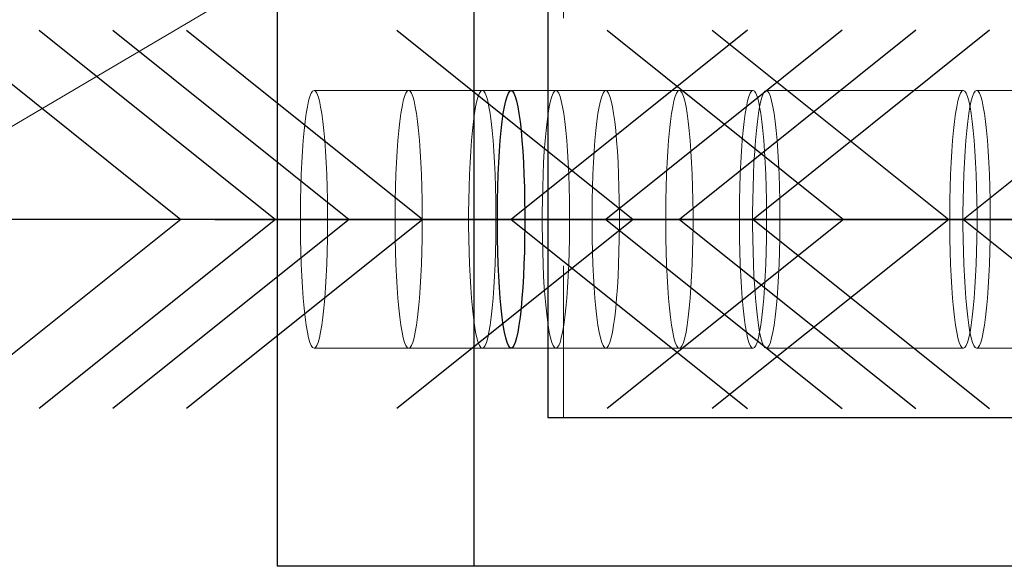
# Model space of a CAD drawing. Header units: millimetres. Extents: x 3536 to 4290, y 11030 to 11491.
# Tile 61 of 102: x 3805.07 to 3810.04, y 11219.24 to 11222. Entities that reach past the tile are written whole.
import ezdxf

# ---------------------------------------------------------------- set-up
doc = ezdxf.new("R2010")
doc.units = ezdxf.units.MM
doc.header["$LTSCALE"] = 10
doc.linetypes.add('HIDDEN', pattern=[0.375, 0.25, -0.125])
doc.linetypes.add('MITTE', pattern=[2, 1.25, -0.25, 0.25, -0.25])
for name, color, linetype in [('PS_BOLT', 4, 'Continuous'), ('PS_MID', 5, 'MITTE'), ('PS_SHAPE', 3, 'Continuous')]:
    doc.layers.add(name, color=color, linetype=linetype)
for name, color, linetype, lineweight in [('PS_Hidden', 2, 'HIDDEN', 9), ('PS_Pos', 1, 'Continuous', 15), ('PS_SOLID', 7, 'Continuous', 30)]:
    doc.layers.add(name, color=color, linetype=linetype, lineweight=lineweight)

# ---------------------------------------------------------------- blocks, each defined once
blk = doc.blocks.new('*X686')
at = {"color": 30, "linetype": 'Continuous'}
for p, q in [((3808.5666, 11221.9431), (3809.7598, 11220.9885)), ((3812.6186, 11221.9431), (3811.4254, 11220.9885)), ((3809.7598, 11220.9885), (3808.5666, 11220.0339)), ((3812.6186, 11220.9885), (3808.5666, 11220.9885)), ((3811.4254, 11220.9885), (3812.6186, 11220.0339))]:
    blk.add_line(p, q, dxfattribs=at)
blk = doc.blocks.new('*X687')
at = {"color": 30, "linetype": 'Continuous'}
for p, q in [((3805.1706, 11221.9431), (3806.3638, 11220.9885)), ((3809.2226, 11221.9431), (3808.0294, 11220.9885)), ((3806.3638, 11220.9885), (3805.1706, 11220.0339)), ((3809.2226, 11220.9885), (3805.1706, 11220.9885)), ((3808.0294, 11220.9885), (3809.2226, 11220.0339))]:
    blk.add_line(p, q, dxfattribs=at)
blk = doc.blocks.new('*X689')
at = {"color": 30, "linetype": 'Continuous'}
for p, q in [((3806.9747, 11221.9431), (3808.1679, 11220.9885)), ((3811.0267, 11221.9431), (3809.8335, 11220.9885)), ((3808.1679, 11220.9885), (3806.9747, 11220.0339)), ((3811.0267, 11220.9885), (3806.9747, 11220.9885)), ((3809.8335, 11220.9885), (3811.0267, 11220.0339))]:
    blk.add_line(p, q, dxfattribs=at)
blk = doc.blocks.new('*X695')
at = {"color": 30, "linetype": 'Continuous'}
for p, q in [((3805.542, 11221.9431), (3806.7353, 11220.9885)), ((3809.594, 11221.9431), (3808.4008, 11220.9885)), ((3806.7353, 11220.9885), (3805.542, 11220.0339)), ((3809.594, 11220.9885), (3805.542, 11220.9885)), ((3808.4008, 11220.9885), (3809.594, 11220.0339))]:
    blk.add_line(p, q, dxfattribs=at)
blk = doc.blocks.new('*X697')
at = {"color": 30, "linetype": 'Continuous'}
for p, q in [((3805.9135, 11221.9431), (3807.1067, 11220.9885)), ((3809.9655, 11221.9431), (3808.7722, 11220.9885)), ((3807.1067, 11220.9885), (3805.9135, 11220.0339)), ((3809.9655, 11220.9885), (3805.9135, 11220.9885)), ((3808.7722, 11220.9885), (3809.9655, 11220.0339))]:
    blk.add_line(p, q, dxfattribs=at)
blk = doc.blocks.new('*X703')
at = {"layer": 'PS_Hidden', "color": 2, "linetype": 'HIDDEN'}
for p, q in [((3807.8154, 11224.5035), (3807.8154, 11219.9885)), ((3806.5505, 11221.6352), (3806.5436, 11221.6252)), ((3806.5574, 11221.6385), (3806.5505, 11221.6352)), ((3806.5644, 11221.6352), (3806.5574, 11221.6385)), ((3807.5518, 11221.6385), (3806.5574, 11221.6385)), ((3806.5713, 11221.6252), (3806.5644, 11221.6352)), ((3807.028, 11221.6352), (3807.0211, 11221.6252)), ((3807.035, 11221.6385), (3807.028, 11221.6352)), ((3807.042, 11221.6352), (3807.035, 11221.6385)), ((3807.0489, 11221.6252), (3807.042, 11221.6352)), ((3807.3995, 11221.6352), (3807.3926, 11221.6252)), ((3807.4064, 11221.6385), (3807.3995, 11221.6352)), ((3807.4134, 11221.6352), (3807.4064, 11221.6385)), ((3807.4203, 11221.6252), (3807.4134, 11221.6352)), ((3808.0294, 11221.6385), (3807.5518, 11221.6385)), ((3807.7709, 11221.6352), (3807.764, 11221.6252)), ((3807.7779, 11221.6385), (3807.7709, 11221.6352)), ((3807.7849, 11221.6352), (3807.7779, 11221.6385)), ((3807.7918, 11221.6252), (3807.7849, 11221.6352)), ((3808.0155, 11221.6252), (3808.0224, 11221.6352)), ((3808.0224, 11221.6352), (3808.0294, 11221.6385)), ((3808.0294, 11221.6385), (3808.0363, 11221.6352)), ((3808.4008, 11221.6385), (3808.0294, 11221.6385)), ((3808.0363, 11221.6352), (3808.0432, 11221.6252)), ((3808.3869, 11221.6252), (3808.3938, 11221.6352)), ((3808.3938, 11221.6352), (3808.4008, 11221.6385)), ((3808.4008, 11221.6385), (3808.4078, 11221.6352)), ((3808.7722, 11221.6385), (3808.4008, 11221.6385)), ((3808.4078, 11221.6352), (3808.4147, 11221.6252)), ((3808.7583, 11221.6252), (3808.7653, 11221.6352)), ((3808.7653, 11221.6352), (3808.7722, 11221.6385)), ((3808.7722, 11221.6385), (3808.7792, 11221.6352)), ((3808.7792, 11221.6352), (3808.7861, 11221.6252)), ((3808.8322, 11221.6352), (3808.8252, 11221.6252)), ((3808.8391, 11221.6385), (3808.8322, 11221.6352)), ((3808.8461, 11221.6352), (3808.8391, 11221.6385)), ((3809.8335, 11221.6385), (3808.8391, 11221.6385)), ((3808.853, 11221.6252), (3808.8461, 11221.6352)), ((3809.8196, 11221.6252), (3809.8265, 11221.6352)), ((3809.8265, 11221.6352), (3809.8335, 11221.6385)), ((3809.8335, 11221.6385), (3809.8405, 11221.6352)), ((3809.8405, 11221.6352), (3809.8474, 11221.6252)), ((3809.8934, 11221.6352), (3809.8865, 11221.6252)), ((3809.9004, 11221.6385), (3809.8934, 11221.6352)), ((3809.9074, 11221.6352), (3809.9004, 11221.6385)), ((3810.8947, 11221.6385), (3809.9004, 11221.6385)), ((3809.9143, 11221.6252), (3809.9074, 11221.6352)), ((3806.5302, 11221.5858), (3806.524, 11221.5568)), ((3806.5368, 11221.6087), (3806.5302, 11221.5858)), ((3806.5436, 11221.6252), (3806.5368, 11221.6087)), ((3806.5781, 11221.6087), (3806.5713, 11221.6252)), ((3806.5846, 11221.5858), (3806.5781, 11221.6087)), ((3806.5909, 11221.5568), (3806.5846, 11221.5858)), ((3807.0078, 11221.5858), (3807.0015, 11221.5568)), ((3807.0143, 11221.6087), (3807.0078, 11221.5858)), ((3807.0211, 11221.6252), (3807.0143, 11221.6087)), ((3807.0557, 11221.6087), (3807.0489, 11221.6252)), ((3807.0622, 11221.5858), (3807.0557, 11221.6087)), ((3807.0685, 11221.5568), (3807.0622, 11221.5858)), ((3807.3792, 11221.5858), (3807.373, 11221.5568)), ((3807.3858, 11221.6087), (3807.3792, 11221.5858)), ((3807.3926, 11221.6252), (3807.3858, 11221.6087)), ((3807.4271, 11221.6087), (3807.4203, 11221.6252)), ((3807.4336, 11221.5858), (3807.4271, 11221.6087)), ((3807.4399, 11221.5568), (3807.4336, 11221.5858)), ((3807.7507, 11221.5858), (3807.7444, 11221.5568)), ((3807.7572, 11221.6087), (3807.7507, 11221.5858)), ((3807.764, 11221.6252), (3807.7572, 11221.6087)), ((3807.7985, 11221.6087), (3807.7918, 11221.6252)), ((3807.8051, 11221.5858), (3807.7985, 11221.6087)), ((3807.8114, 11221.5568), (3807.8051, 11221.5858)), ((3807.9959, 11221.5568), (3808.0022, 11221.5858)), ((3808.0022, 11221.5858), (3808.0087, 11221.6087)), ((3808.0087, 11221.6087), (3808.0155, 11221.6252)), ((3808.0432, 11221.6252), (3808.05, 11221.6087)), ((3808.05, 11221.6087), (3808.0566, 11221.5858)), ((3808.0566, 11221.5858), (3808.0628, 11221.5568)), ((3808.3673, 11221.5568), (3808.3736, 11221.5858)), ((3808.3736, 11221.5858), (3808.3801, 11221.6087)), ((3808.3801, 11221.6087), (3808.3869, 11221.6252)), ((3808.4147, 11221.6252), (3808.4214, 11221.6087)), ((3808.4214, 11221.6087), (3808.428, 11221.5858)), ((3808.428, 11221.5858), (3808.4343, 11221.5568)), ((3808.7388, 11221.5568), (3808.745, 11221.5858)), ((3808.745, 11221.5858), (3808.7516, 11221.6087)), ((3808.7516, 11221.6087), (3808.7583, 11221.6252)), ((3808.7861, 11221.6252), (3808.7929, 11221.6087)), ((3808.7929, 11221.6087), (3808.7994, 11221.5858)), ((3808.7994, 11221.5858), (3808.8057, 11221.5568)), ((3808.8119, 11221.5858), (3808.8057, 11221.5568)), ((3808.8185, 11221.6087), (3808.8119, 11221.5858)), ((3808.8252, 11221.6252), (3808.8185, 11221.6087)), ((3808.8598, 11221.6087), (3808.853, 11221.6252)), ((3808.8663, 11221.5858), (3808.8598, 11221.6087)), ((3808.8726, 11221.5568), (3808.8663, 11221.5858)), ((3809.8, 11221.5568), (3809.8063, 11221.5858)), ((3809.8063, 11221.5858), (3809.8128, 11221.6087)), ((3809.8128, 11221.6087), (3809.8196, 11221.6252)), ((3809.8474, 11221.6252), (3809.8541, 11221.6087)), ((3809.8541, 11221.6087), (3809.8607, 11221.5858)), ((3809.8607, 11221.5858), (3809.867, 11221.5568)), ((3809.8732, 11221.5858), (3809.8669, 11221.5568)), ((3809.8797, 11221.6087), (3809.8732, 11221.5858)), ((3809.8865, 11221.6252), (3809.8797, 11221.6087)), ((3809.921, 11221.6087), (3809.9143, 11221.6252)), ((3809.9276, 11221.5858), (3809.921, 11221.6087)), ((3809.9339, 11221.5568), (3809.9276, 11221.5858)), ((3806.524, 11221.5568), (3806.518, 11221.522)), ((3806.5968, 11221.522), (3806.5909, 11221.5568)), ((3807.0015, 11221.5568), (3806.9956, 11221.522)), ((3807.0744, 11221.522), (3807.0685, 11221.5568)), ((3807.373, 11221.5568), (3807.367, 11221.522)), ((3807.4458, 11221.522), (3807.4399, 11221.5568)), ((3807.7444, 11221.5568), (3807.7385, 11221.522)), ((3807.8173, 11221.522), (3807.8114, 11221.5568)), ((3807.9899, 11221.522), (3807.9959, 11221.5568)), ((3808.0628, 11221.5568), (3808.0688, 11221.522)), ((3808.3614, 11221.522), (3808.3673, 11221.5568)), ((3808.4343, 11221.5568), (3808.4402, 11221.522)), ((3808.7328, 11221.522), (3808.7388, 11221.5568)), ((3808.8057, 11221.5568), (3808.7997, 11221.522)), ((3808.8057, 11221.5568), (3808.8116, 11221.522)), ((3808.8785, 11221.522), (3808.8726, 11221.5568)), ((3809.7941, 11221.522), (3809.8, 11221.5568)), ((3809.8669, 11221.5568), (3809.861, 11221.522)), ((3809.867, 11221.5568), (3809.8729, 11221.522)), ((3809.9398, 11221.522), (3809.9339, 11221.5568)), ((3806.5125, 11221.4817), (3806.5074, 11221.4363)), ((3806.518, 11221.522), (3806.5125, 11221.4817)), ((3806.6024, 11221.4817), (3806.5968, 11221.522)), ((3806.6074, 11221.4363), (3806.6024, 11221.4817)), ((3806.9901, 11221.4817), (3806.985, 11221.4363)), ((3806.9956, 11221.522), (3806.9901, 11221.4817)), ((3807.0799, 11221.4817), (3807.0744, 11221.522)), ((3807.085, 11221.4363), (3807.0799, 11221.4817)), ((3807.3615, 11221.4817), (3807.3564, 11221.4363)), ((3807.367, 11221.522), (3807.3615, 11221.4817)), ((3807.4514, 11221.4817), (3807.4458, 11221.522)), ((3807.4564, 11221.4363), (3807.4514, 11221.4817)), ((3807.7329, 11221.4817), (3807.7279, 11221.4363)), ((3807.7385, 11221.522), (3807.7329, 11221.4817)), ((3807.8228, 11221.4817), (3807.8173, 11221.522)), ((3807.8279, 11221.4363), (3807.8228, 11221.4817)), ((3807.9794, 11221.4363), (3807.9844, 11221.4817)), ((3807.9844, 11221.4817), (3807.9899, 11221.522)), ((3808.0688, 11221.522), (3808.0743, 11221.4817)), ((3808.0743, 11221.4817), (3808.0794, 11221.4363)), ((3808.3508, 11221.4363), (3808.3559, 11221.4817)), ((3808.3559, 11221.4817), (3808.3614, 11221.522)), ((3808.4402, 11221.522), (3808.4457, 11221.4817)), ((3808.4457, 11221.4817), (3808.4508, 11221.4363)), ((3808.7222, 11221.4363), (3808.7273, 11221.4817)), ((3808.7273, 11221.4817), (3808.7328, 11221.522)), ((3808.7942, 11221.4817), (3808.7891, 11221.4363)), ((3808.7997, 11221.522), (3808.7942, 11221.4817)), ((3808.8116, 11221.522), (3808.8172, 11221.4817)), ((3808.8172, 11221.4817), (3808.8222, 11221.4363)), ((3808.8841, 11221.4817), (3808.8785, 11221.522)), ((3808.8891, 11221.4363), (3808.8841, 11221.4817)), ((3809.7835, 11221.4363), (3809.7886, 11221.4817)), ((3809.7886, 11221.4817), (3809.7941, 11221.522)), ((3809.8555, 11221.4817), (3809.8504, 11221.4363)), ((3809.861, 11221.522), (3809.8555, 11221.4817)), ((3809.8729, 11221.522), (3809.8784, 11221.4817)), ((3809.8784, 11221.4817), (3809.8835, 11221.4363)), ((3809.9453, 11221.4817), (3809.9398, 11221.522)), ((3809.9504, 11221.4363), (3809.9453, 11221.4817)), ((3806.5074, 11221.4363), (3806.5029, 11221.3864)), ((3806.612, 11221.3864), (3806.6074, 11221.4363)), ((3806.985, 11221.4363), (3806.9805, 11221.3864)), ((3807.0895, 11221.3864), (3807.085, 11221.4363)), ((3807.3564, 11221.4363), (3807.3519, 11221.3864)), ((3807.461, 11221.3864), (3807.4564, 11221.4363)), ((3807.7279, 11221.4363), (3807.7233, 11221.3864)), ((3807.8324, 11221.3864), (3807.8279, 11221.4363)), ((3807.9748, 11221.3864), (3807.9794, 11221.4363)), ((3808.0794, 11221.4363), (3808.0839, 11221.3864)), ((3808.3462, 11221.3864), (3808.3508, 11221.4363)), ((3808.4508, 11221.4363), (3808.4553, 11221.3864)), ((3808.7177, 11221.3864), (3808.7222, 11221.4363)), ((3808.7891, 11221.4363), (3808.7846, 11221.3864)), ((3808.8222, 11221.4363), (3808.8268, 11221.3864)), ((3808.8937, 11221.3864), (3808.8891, 11221.4363)), ((3809.7789, 11221.3864), (3809.7835, 11221.4363)), ((3809.8504, 11221.4363), (3809.8458, 11221.3864)), ((3809.8835, 11221.4363), (3809.888, 11221.3864)), ((3809.9549, 11221.3864), (3809.9504, 11221.4363)), ((3806.5029, 11221.3864), (3806.4989, 11221.3323)), ((3806.616, 11221.3323), (3806.612, 11221.3864)), ((3806.9805, 11221.3864), (3806.9765, 11221.3323)), ((3807.0935, 11221.3323), (3807.0895, 11221.3864)), ((3807.3519, 11221.3864), (3807.3479, 11221.3323)), ((3807.465, 11221.3323), (3807.461, 11221.3864)), ((3807.7233, 11221.3864), (3807.7193, 11221.3323)), ((3807.8364, 11221.3323), (3807.8324, 11221.3864)), ((3807.9708, 11221.3323), (3807.9748, 11221.3864)), ((3808.0839, 11221.3864), (3808.0879, 11221.3323)), ((3808.3423, 11221.3323), (3808.3462, 11221.3864)), ((3808.4553, 11221.3864), (3808.4593, 11221.3323)), ((3808.7137, 11221.3323), (3808.7177, 11221.3864)), ((3808.7846, 11221.3864), (3808.7806, 11221.3323)), ((3808.8268, 11221.3864), (3808.8308, 11221.3323)), ((3808.8977, 11221.3323), (3808.8937, 11221.3864)), ((3809.7749, 11221.3323), (3809.7789, 11221.3864)), ((3809.8458, 11221.3864), (3809.8418, 11221.3323)), ((3809.888, 11221.3864), (3809.892, 11221.3323)), ((3809.9589, 11221.3323), (3809.9549, 11221.3864)), ((3806.4989, 11221.3323), (3806.4955, 11221.2748)), ((3806.6194, 11221.2748), (3806.616, 11221.3323)), ((3806.9765, 11221.3323), (3806.9731, 11221.2748)), ((3807.0969, 11221.2748), (3807.0935, 11221.3323)), ((3807.3479, 11221.3323), (3807.3445, 11221.2748)), ((3807.4684, 11221.2748), (3807.465, 11221.3323)), ((3807.7193, 11221.3323), (3807.7159, 11221.2748)), ((3807.8398, 11221.2748), (3807.8364, 11221.3323)), ((3807.9674, 11221.2748), (3807.9708, 11221.3323)), ((3808.0879, 11221.3323), (3808.0913, 11221.2748)), ((3808.3389, 11221.2748), (3808.3423, 11221.3323)), ((3808.4593, 11221.3323), (3808.4627, 11221.2748)), ((3808.7103, 11221.2748), (3808.7137, 11221.3323)), ((3808.7806, 11221.3323), (3808.7772, 11221.2748)), ((3808.8308, 11221.3323), (3808.8342, 11221.2748)), ((3808.9011, 11221.2748), (3808.8977, 11221.3323)), ((3809.7716, 11221.2748), (3809.7749, 11221.3323)), ((3809.8418, 11221.3323), (3809.8385, 11221.2748)), ((3809.892, 11221.3323), (3809.8954, 11221.2748)), ((3809.9623, 11221.2748), (3809.9589, 11221.3323)), ((3806.4955, 11221.2748), (3806.4927, 11221.2143)), ((3806.6221, 11221.2143), (3806.6194, 11221.2748)), ((3806.9731, 11221.2748), (3806.9703, 11221.2143)), ((3807.0997, 11221.2143), (3807.0969, 11221.2748)), ((3807.3445, 11221.2748), (3807.3418, 11221.2143)), ((3807.4711, 11221.2143), (3807.4684, 11221.2748)), ((3807.7159, 11221.2748), (3807.7132, 11221.2143)), ((3807.8426, 11221.2143), (3807.8398, 11221.2748)), ((3807.9647, 11221.2143), (3807.9674, 11221.2748)), ((3808.0913, 11221.2748), (3808.094, 11221.2143)), ((3808.3361, 11221.2143), (3808.3389, 11221.2748)), ((3808.4627, 11221.2748), (3808.4655, 11221.2143)), ((3808.7075, 11221.2143), (3808.7103, 11221.2748)), ((3808.7772, 11221.2748), (3808.7744, 11221.2143)), ((3808.8342, 11221.2748), (3808.8369, 11221.2143)), ((3808.9038, 11221.2143), (3808.9011, 11221.2748)), ((3809.7688, 11221.2143), (3809.7716, 11221.2748)), ((3809.8385, 11221.2748), (3809.8357, 11221.2143)), ((3809.8954, 11221.2748), (3809.8982, 11221.2143)), ((3809.9651, 11221.2143), (3809.9623, 11221.2748)), ((3806.4927, 11221.2143), (3806.4907, 11221.1514)), ((3806.6242, 11221.1514), (3806.6221, 11221.2143)), ((3806.9703, 11221.2143), (3806.9682, 11221.1514)), ((3807.1018, 11221.1514), (3807.0997, 11221.2143)), ((3807.3418, 11221.2143), (3807.3397, 11221.1514)), ((3807.4732, 11221.1514), (3807.4711, 11221.2143)), ((3807.7132, 11221.2143), (3807.7111, 11221.1514)), ((3807.8447, 11221.1514), (3807.8426, 11221.2143)), ((3807.9626, 11221.1514), (3807.9647, 11221.2143)), ((3808.094, 11221.2143), (3808.0961, 11221.1514)), ((3808.334, 11221.1514), (3808.3361, 11221.2143)), ((3808.4655, 11221.2143), (3808.4676, 11221.1514)), ((3808.7055, 11221.1514), (3808.7075, 11221.2143)), ((3808.7744, 11221.2143), (3808.7724, 11221.1514)), ((3808.8369, 11221.2143), (3808.839, 11221.1514)), ((3808.9059, 11221.1514), (3808.9038, 11221.2143)), ((3809.7667, 11221.1514), (3809.7688, 11221.2143)), ((3809.8357, 11221.2143), (3809.8336, 11221.1514)), ((3809.8982, 11221.2143), (3809.9003, 11221.1514)), ((3809.9672, 11221.1514), (3809.9651, 11221.2143)), ((3806.4907, 11221.1514), (3806.4893, 11221.0869)), ((3806.6256, 11221.0869), (3806.6242, 11221.1514)), ((3806.9682, 11221.1514), (3806.9668, 11221.0869)), ((3807.1032, 11221.0869), (3807.1018, 11221.1514)), ((3807.3397, 11221.1514), (3807.3383, 11221.0869)), ((3807.4746, 11221.0869), (3807.4732, 11221.1514)), ((3807.7111, 11221.1514), (3807.7097, 11221.0869)), ((3807.8461, 11221.0869), (3807.8447, 11221.1514)), ((3807.9612, 11221.0869), (3807.9626, 11221.1514)), ((3808.0961, 11221.1514), (3808.0975, 11221.0869)), ((3808.3326, 11221.0869), (3808.334, 11221.1514)), ((3808.4676, 11221.1514), (3808.469, 11221.0869)), ((3808.704, 11221.0869), (3808.7055, 11221.1514)), ((3808.7724, 11221.1514), (3808.7709, 11221.0869)), ((3808.839, 11221.1514), (3808.8404, 11221.0869)), ((3808.9073, 11221.0869), (3808.9059, 11221.1514)), ((3809.7653, 11221.0869), (3809.7667, 11221.1514)), ((3809.8336, 11221.1514), (3809.8322, 11221.0869)), ((3809.9003, 11221.1514), (3809.9017, 11221.0869)), ((3809.9686, 11221.0869), (3809.9672, 11221.1514)), ((3806.4893, 11221.0869), (3806.4885, 11221.0214)), ((3806.6263, 11221.0214), (3806.6256, 11221.0869)), ((3806.9668, 11221.0869), (3806.9661, 11221.0214)), ((3807.1039, 11221.0214), (3807.1032, 11221.0869)), ((3807.3383, 11221.0869), (3807.3375, 11221.0214)), ((3807.4753, 11221.0214), (3807.4746, 11221.0869)), ((3807.7097, 11221.0869), (3807.709, 11221.0214)), ((3807.8468, 11221.0214), (3807.8461, 11221.0869)), ((3807.9605, 11221.0214), (3807.9612, 11221.0869)), ((3808.0975, 11221.0869), (3808.0982, 11221.0214)), ((3808.3319, 11221.0214), (3808.3326, 11221.0869)), ((3808.469, 11221.0869), (3808.4697, 11221.0214)), ((3808.7033, 11221.0214), (3808.704, 11221.0869)), ((3808.7709, 11221.0869), (3808.7702, 11221.0214)), ((3808.8404, 11221.0869), (3808.8411, 11221.0214)), ((3808.908, 11221.0214), (3808.9073, 11221.0869)), ((3809.7646, 11221.0214), (3809.7653, 11221.0869)), ((3809.8322, 11221.0869), (3809.8315, 11221.0214)), ((3809.9017, 11221.0869), (3809.9024, 11221.0214)), ((3809.9693, 11221.0214), (3809.9686, 11221.0869)), ((3806.4885, 11221.0214), (3806.4885, 11220.9556)), ((3806.6263, 11220.9556), (3806.6263, 11221.0214)), ((3806.9661, 11221.0214), (3806.9661, 11220.9556)), ((3807.1039, 11220.9556), (3807.1039, 11221.0214)), ((3807.3375, 11221.0214), (3807.3375, 11220.9556)), ((3807.4753, 11220.9556), (3807.4753, 11221.0214)), ((3807.709, 11221.0214), (3807.709, 11220.9556)), ((3807.8468, 11220.9556), (3807.8468, 11221.0214)), ((3807.9605, 11220.9556), (3807.9605, 11221.0214)), ((3808.0982, 11221.0214), (3808.0982, 11220.9556)), ((3808.3319, 11220.9556), (3808.3319, 11221.0214)), ((3808.4697, 11221.0214), (3808.4697, 11220.9556)), ((3808.7033, 11220.9556), (3808.7033, 11221.0214)), ((3808.7702, 11221.0214), (3808.7702, 11220.9556)), ((3808.8411, 11221.0214), (3808.8411, 11220.9556)), ((3808.908, 11220.9556), (3808.908, 11221.0214)), ((3809.7646, 11220.9556), (3809.7646, 11221.0214)), ((3809.8315, 11221.0214), (3809.8315, 11220.9556)), ((3809.9024, 11221.0214), (3809.9024, 11220.9556)), ((3809.9693, 11220.9556), (3809.9693, 11221.0214)), ((3806.4885, 11220.9556), (3806.4893, 11220.8901)), ((3806.6256, 11220.8901), (3806.6263, 11220.9556)), ((3806.9661, 11220.9556), (3806.9668, 11220.8901)), ((3807.1032, 11220.8901), (3807.1039, 11220.9556)), ((3807.3375, 11220.9556), (3807.3383, 11220.8901)), ((3807.4746, 11220.8901), (3807.4753, 11220.9556)), ((3807.709, 11220.9556), (3807.7097, 11220.8901)), ((3807.8461, 11220.8901), (3807.8468, 11220.9556)), ((3807.9612, 11220.8901), (3807.9605, 11220.9556)), ((3808.0982, 11220.9556), (3808.0975, 11220.8901)), ((3808.3326, 11220.8901), (3808.3319, 11220.9556)), ((3808.4697, 11220.9556), (3808.469, 11220.8901)), ((3808.704, 11220.8901), (3808.7033, 11220.9556)), ((3808.7702, 11220.9556), (3808.7709, 11220.8901)), ((3808.8411, 11220.9556), (3808.8404, 11220.8901)), ((3808.9073, 11220.8901), (3808.908, 11220.9556)), ((3809.7653, 11220.8901), (3809.7646, 11220.9556)), ((3809.8315, 11220.9556), (3809.8322, 11220.8901)), ((3809.9024, 11220.9556), (3809.9017, 11220.8901)), ((3809.9686, 11220.8901), (3809.9693, 11220.9556)), ((3806.4893, 11220.8901), (3806.4907, 11220.8256)), ((3806.6242, 11220.8256), (3806.6256, 11220.8901)), ((3806.9668, 11220.8901), (3806.9682, 11220.8256)), ((3807.1018, 11220.8256), (3807.1032, 11220.8901)), ((3807.3383, 11220.8901), (3807.3397, 11220.8256)), ((3807.4732, 11220.8256), (3807.4746, 11220.8901)), ((3807.7097, 11220.8901), (3807.7111, 11220.8256)), ((3807.8447, 11220.8256), (3807.8461, 11220.8901)), ((3807.9626, 11220.8256), (3807.9612, 11220.8901)), ((3808.0975, 11220.8901), (3808.0961, 11220.8256)), ((3808.334, 11220.8256), (3808.3326, 11220.8901)), ((3808.469, 11220.8901), (3808.4676, 11220.8256)), ((3808.7055, 11220.8256), (3808.704, 11220.8901)), ((3808.7709, 11220.8901), (3808.7724, 11220.8256)), ((3808.8404, 11220.8901), (3808.839, 11220.8256)), ((3808.9059, 11220.8256), (3808.9073, 11220.8901)), ((3809.7667, 11220.8256), (3809.7653, 11220.8901)), ((3809.8322, 11220.8901), (3809.8336, 11220.8256)), ((3809.9017, 11220.8901), (3809.9003, 11220.8256)), ((3809.9672, 11220.8256), (3809.9686, 11220.8901)), ((3806.4907, 11220.8256), (3806.4927, 11220.7628)), ((3806.6221, 11220.7628), (3806.6242, 11220.8256)), ((3806.9682, 11220.8256), (3806.9703, 11220.7628)), ((3807.0997, 11220.7628), (3807.1018, 11220.8256)), ((3807.3397, 11220.8256), (3807.3418, 11220.7628)), ((3807.4711, 11220.7628), (3807.4732, 11220.8256)), ((3807.7111, 11220.8256), (3807.7132, 11220.7628)), ((3807.8426, 11220.7628), (3807.8447, 11220.8256)), ((3807.9647, 11220.7628), (3807.9626, 11220.8256)), ((3808.0961, 11220.8256), (3808.094, 11220.7628)), ((3808.3361, 11220.7628), (3808.334, 11220.8256)), ((3808.4676, 11220.8256), (3808.4655, 11220.7628)), ((3808.7075, 11220.7628), (3808.7055, 11220.8256)), ((3808.7724, 11220.8256), (3808.7744, 11220.7628)), ((3808.839, 11220.8256), (3808.8369, 11220.7628)), ((3808.9038, 11220.7628), (3808.9059, 11220.8256)), ((3809.7688, 11220.7628), (3809.7667, 11220.8256)), ((3809.8336, 11220.8256), (3809.8357, 11220.7628)), ((3809.9003, 11220.8256), (3809.8982, 11220.7628)), ((3809.9651, 11220.7628), (3809.9672, 11220.8256)), ((3806.4927, 11220.7628), (3806.4955, 11220.7023)), ((3806.6194, 11220.7023), (3806.6221, 11220.7628)), ((3806.9703, 11220.7628), (3806.9731, 11220.7023)), ((3807.0969, 11220.7023), (3807.0997, 11220.7628)), ((3807.3418, 11220.7628), (3807.3445, 11220.7023)), ((3807.4684, 11220.7023), (3807.4711, 11220.7628)), ((3807.7132, 11220.7628), (3807.7159, 11220.7023)), ((3807.8398, 11220.7023), (3807.8426, 11220.7628)), ((3807.9674, 11220.7023), (3807.9647, 11220.7628)), ((3808.094, 11220.7628), (3808.0913, 11220.7023)), ((3808.3389, 11220.7023), (3808.3361, 11220.7628)), ((3808.4655, 11220.7628), (3808.4627, 11220.7023)), ((3808.7103, 11220.7023), (3808.7075, 11220.7628)), ((3808.7744, 11220.7628), (3808.7772, 11220.7023)), ((3808.8369, 11220.7628), (3808.8342, 11220.7023)), ((3808.9011, 11220.7023), (3808.9038, 11220.7628)), ((3809.7716, 11220.7023), (3809.7688, 11220.7628)), ((3809.8357, 11220.7628), (3809.8385, 11220.7023)), ((3809.8982, 11220.7628), (3809.8954, 11220.7023)), ((3809.9623, 11220.7023), (3809.9651, 11220.7628)), ((3806.4955, 11220.7023), (3806.4989, 11220.6447)), ((3806.616, 11220.6447), (3806.6194, 11220.7023)), ((3806.9731, 11220.7023), (3806.9765, 11220.6447)), ((3807.0935, 11220.6447), (3807.0969, 11220.7023)), ((3807.3445, 11220.7023), (3807.3479, 11220.6447)), ((3807.465, 11220.6447), (3807.4684, 11220.7023)), ((3807.7159, 11220.7023), (3807.7193, 11220.6447)), ((3807.8364, 11220.6447), (3807.8398, 11220.7023)), ((3807.9708, 11220.6447), (3807.9674, 11220.7023)), ((3808.0913, 11220.7023), (3808.0879, 11220.6447)), ((3808.3423, 11220.6447), (3808.3389, 11220.7023)), ((3808.4627, 11220.7023), (3808.4593, 11220.6447)), ((3808.7137, 11220.6447), (3808.7103, 11220.7023)), ((3808.7772, 11220.7023), (3808.7806, 11220.6447)), ((3808.8342, 11220.7023), (3808.8308, 11220.6447)), ((3808.8977, 11220.6447), (3808.9011, 11220.7023)), ((3809.7749, 11220.6447), (3809.7716, 11220.7023)), ((3809.8385, 11220.7023), (3809.8418, 11220.6447)), ((3809.8954, 11220.7023), (3809.892, 11220.6447)), ((3809.9589, 11220.6447), (3809.9623, 11220.7023)), ((3806.4989, 11220.6447), (3806.5029, 11220.5906)), ((3806.612, 11220.5906), (3806.616, 11220.6447)), ((3806.9765, 11220.6447), (3806.9805, 11220.5906)), ((3807.0895, 11220.5906), (3807.0935, 11220.6447)), ((3807.3479, 11220.6447), (3807.3519, 11220.5906)), ((3807.461, 11220.5906), (3807.465, 11220.6447)), ((3807.7193, 11220.6447), (3807.7233, 11220.5906)), ((3807.8324, 11220.5906), (3807.8364, 11220.6447)), ((3807.9748, 11220.5906), (3807.9708, 11220.6447)), ((3808.0879, 11220.6447), (3808.0839, 11220.5906)), ((3808.3462, 11220.5906), (3808.3423, 11220.6447)), ((3808.4593, 11220.6447), (3808.4553, 11220.5906)), ((3808.7177, 11220.5906), (3808.7137, 11220.6447)), ((3808.7806, 11220.6447), (3808.7846, 11220.5906)), ((3808.8308, 11220.6447), (3808.8268, 11220.5906)), ((3808.8937, 11220.5906), (3808.8977, 11220.6447)), ((3809.7789, 11220.5906), (3809.7749, 11220.6447)), ((3809.8418, 11220.6447), (3809.8458, 11220.5906)), ((3809.892, 11220.6447), (3809.888, 11220.5906)), ((3809.9549, 11220.5906), (3809.9589, 11220.6447)), ((3806.5029, 11220.5906), (3806.5074, 11220.5407)), ((3806.6074, 11220.5407), (3806.612, 11220.5906)), ((3806.9805, 11220.5906), (3806.985, 11220.5407)), ((3807.085, 11220.5407), (3807.0895, 11220.5906)), ((3807.3519, 11220.5906), (3807.3564, 11220.5407)), ((3807.4564, 11220.5407), (3807.461, 11220.5906)), ((3807.7233, 11220.5906), (3807.7279, 11220.5407)), ((3807.8279, 11220.5407), (3807.8324, 11220.5906)), ((3807.9794, 11220.5407), (3807.9748, 11220.5906)), ((3808.0839, 11220.5906), (3808.0794, 11220.5407)), ((3808.3508, 11220.5407), (3808.3462, 11220.5906)), ((3808.4553, 11220.5906), (3808.4508, 11220.5407)), ((3808.7222, 11220.5407), (3808.7177, 11220.5906)), ((3808.7846, 11220.5906), (3808.7891, 11220.5407)), ((3808.8268, 11220.5906), (3808.8222, 11220.5407)), ((3808.8891, 11220.5407), (3808.8937, 11220.5906)), ((3809.7835, 11220.5407), (3809.7789, 11220.5906)), ((3809.8458, 11220.5906), (3809.8504, 11220.5407)), ((3809.888, 11220.5906), (3809.8835, 11220.5407)), ((3809.9504, 11220.5407), (3809.9549, 11220.5906)), ((3806.5074, 11220.5407), (3806.5125, 11220.4953)), ((3806.6024, 11220.4953), (3806.6074, 11220.5407)), ((3806.985, 11220.5407), (3806.9901, 11220.4953)), ((3807.0799, 11220.4953), (3807.085, 11220.5407)), ((3807.3564, 11220.5407), (3807.3615, 11220.4953)), ((3807.4514, 11220.4953), (3807.4564, 11220.5407)), ((3807.7279, 11220.5407), (3807.7329, 11220.4953)), ((3807.8228, 11220.4953), (3807.8279, 11220.5407)), ((3807.9844, 11220.4953), (3807.9794, 11220.5407)), ((3808.0794, 11220.5407), (3808.0743, 11220.4953)), ((3808.3559, 11220.4953), (3808.3508, 11220.5407)), ((3808.4508, 11220.5407), (3808.4457, 11220.4953)), ((3808.7273, 11220.4953), (3808.7222, 11220.5407)), ((3808.7891, 11220.5407), (3808.7942, 11220.4953)), ((3808.8222, 11220.5407), (3808.8172, 11220.4953)), ((3808.8841, 11220.4953), (3808.8891, 11220.5407)), ((3809.7886, 11220.4953), (3809.7835, 11220.5407)), ((3809.8504, 11220.5407), (3809.8555, 11220.4953)), ((3809.8835, 11220.5407), (3809.8784, 11220.4953)), ((3809.9453, 11220.4953), (3809.9504, 11220.5407)), ((3806.5125, 11220.4953), (3806.518, 11220.455)), ((3806.5968, 11220.455), (3806.6024, 11220.4953)), ((3806.9901, 11220.4953), (3806.9956, 11220.455)), ((3807.0744, 11220.455), (3807.0799, 11220.4953)), ((3807.3615, 11220.4953), (3807.367, 11220.455)), ((3807.4458, 11220.455), (3807.4514, 11220.4953)), ((3807.7329, 11220.4953), (3807.7385, 11220.455)), ((3807.8173, 11220.455), (3807.8228, 11220.4953)), ((3807.9899, 11220.455), (3807.9844, 11220.4953)), ((3808.0743, 11220.4953), (3808.0688, 11220.455)), ((3808.3614, 11220.455), (3808.3559, 11220.4953)), ((3808.4457, 11220.4953), (3808.4402, 11220.455)), ((3808.7328, 11220.455), (3808.7273, 11220.4953)), ((3808.7942, 11220.4953), (3808.7997, 11220.455)), ((3808.8172, 11220.4953), (3808.8116, 11220.455)), ((3808.8785, 11220.455), (3808.8841, 11220.4953)), ((3809.7941, 11220.455), (3809.7886, 11220.4953)), ((3809.8555, 11220.4953), (3809.861, 11220.455)), ((3809.8784, 11220.4953), (3809.8729, 11220.455)), ((3809.9398, 11220.455), (3809.9453, 11220.4953)), ((3806.518, 11220.455), (3806.524, 11220.4202)), ((3806.5909, 11220.4202), (3806.5968, 11220.455)), ((3806.9956, 11220.455), (3807.0015, 11220.4202)), ((3807.0685, 11220.4202), (3807.0744, 11220.455)), ((3807.367, 11220.455), (3807.373, 11220.4202)), ((3807.4399, 11220.4202), (3807.4458, 11220.455)), ((3807.7385, 11220.455), (3807.7444, 11220.4202)), ((3807.8114, 11220.4202), (3807.8173, 11220.455)), ((3807.9959, 11220.4202), (3807.9899, 11220.455)), ((3808.0688, 11220.455), (3808.0628, 11220.4202)), ((3808.3673, 11220.4202), (3808.3614, 11220.455)), ((3808.4402, 11220.455), (3808.4343, 11220.4202)), ((3808.7388, 11220.4202), (3808.7328, 11220.455)), ((3808.7997, 11220.455), (3808.8057, 11220.4202)), ((3808.8116, 11220.455), (3808.8057, 11220.4202)), ((3808.8726, 11220.4202), (3808.8785, 11220.455)), ((3809.8, 11220.4202), (3809.7941, 11220.455)), ((3809.861, 11220.455), (3809.8669, 11220.4202)), ((3809.8729, 11220.455), (3809.867, 11220.4202)), ((3809.9339, 11220.4202), (3809.9398, 11220.455)), ((3806.524, 11220.4202), (3806.5302, 11220.3912)), ((3806.5302, 11220.3912), (3806.5368, 11220.3683)), ((3806.5781, 11220.3683), (3806.5846, 11220.3912)), ((3806.5846, 11220.3912), (3806.5909, 11220.4202)), ((3807.0015, 11220.4202), (3807.0078, 11220.3912)), ((3807.0078, 11220.3912), (3807.0143, 11220.3683)), ((3807.0557, 11220.3683), (3807.0622, 11220.3912)), ((3807.0622, 11220.3912), (3807.0685, 11220.4202)), ((3807.373, 11220.4202), (3807.3792, 11220.3912)), ((3807.3792, 11220.3912), (3807.3858, 11220.3683)), ((3807.4271, 11220.3683), (3807.4336, 11220.3912)), ((3807.4336, 11220.3912), (3807.4399, 11220.4202)), ((3807.7444, 11220.4202), (3807.7507, 11220.3912)), ((3807.7507, 11220.3912), (3807.7572, 11220.3683)), ((3807.7985, 11220.3683), (3807.8051, 11220.3912)), ((3807.8051, 11220.3912), (3807.8114, 11220.4202)), ((3808.0022, 11220.3912), (3807.9959, 11220.4202)), ((3808.0087, 11220.3683), (3808.0022, 11220.3912)), ((3808.0566, 11220.3912), (3808.05, 11220.3683)), ((3808.0628, 11220.4202), (3808.0566, 11220.3912)), ((3808.3736, 11220.3912), (3808.3673, 11220.4202)), ((3808.3801, 11220.3683), (3808.3736, 11220.3912)), ((3808.428, 11220.3912), (3808.4214, 11220.3683)), ((3808.4343, 11220.4202), (3808.428, 11220.3912)), ((3808.745, 11220.3912), (3808.7388, 11220.4202)), ((3808.7516, 11220.3683), (3808.745, 11220.3912)), ((3808.7994, 11220.3912), (3808.7929, 11220.3683)), ((3808.8057, 11220.4202), (3808.7994, 11220.3912)), ((3808.8057, 11220.4202), (3808.8119, 11220.3912)), ((3808.8119, 11220.3912), (3808.8185, 11220.3683)), ((3808.8598, 11220.3683), (3808.8663, 11220.3912)), ((3808.8663, 11220.3912), (3808.8726, 11220.4202)), ((3809.8063, 11220.3912), (3809.8, 11220.4202)), ((3809.8128, 11220.3683), (3809.8063, 11220.3912)), ((3809.8607, 11220.3912), (3809.8541, 11220.3683)), ((3809.867, 11220.4202), (3809.8607, 11220.3912)), ((3809.8669, 11220.4202), (3809.8732, 11220.3912)), ((3809.8732, 11220.3912), (3809.8797, 11220.3683)), ((3809.921, 11220.3683), (3809.9276, 11220.3912)), ((3809.9276, 11220.3912), (3809.9339, 11220.4202)), ((3806.5368, 11220.3683), (3806.5436, 11220.3518)), ((3806.5436, 11220.3518), (3806.5505, 11220.3418)), ((3806.5505, 11220.3418), (3806.5574, 11220.3385)), ((3806.5574, 11220.3385), (3806.5644, 11220.3418)), ((3807.5518, 11220.3385), (3806.5574, 11220.3385)), ((3806.5644, 11220.3418), (3806.5713, 11220.3518)), ((3806.5713, 11220.3518), (3806.5781, 11220.3683)), ((3807.0143, 11220.3683), (3807.0211, 11220.3518)), ((3807.0211, 11220.3518), (3807.028, 11220.3418)), ((3807.028, 11220.3418), (3807.035, 11220.3385)), ((3807.035, 11220.3385), (3807.042, 11220.3418)), ((3807.042, 11220.3418), (3807.0489, 11220.3518)), ((3807.0489, 11220.3518), (3807.0557, 11220.3683)), ((3807.3858, 11220.3683), (3807.3926, 11220.3518)), ((3807.3926, 11220.3518), (3807.3995, 11220.3418)), ((3807.3995, 11220.3418), (3807.4064, 11220.3385)), ((3807.4064, 11220.3385), (3807.4134, 11220.3418)), ((3807.4134, 11220.3418), (3807.4203, 11220.3518)), ((3807.4203, 11220.3518), (3807.4271, 11220.3683)), ((3808.0294, 11220.3385), (3807.5518, 11220.3385)), ((3807.7572, 11220.3683), (3807.764, 11220.3518)), ((3807.764, 11220.3518), (3807.7709, 11220.3418)), ((3807.7709, 11220.3418), (3807.7779, 11220.3385)), ((3807.7779, 11220.3385), (3807.7849, 11220.3418)), ((3807.7849, 11220.3418), (3807.7918, 11220.3518)), ((3807.7918, 11220.3518), (3807.7985, 11220.3683)), ((3808.0155, 11220.3518), (3808.0087, 11220.3683)), ((3808.0224, 11220.3418), (3808.0155, 11220.3518)), ((3808.0294, 11220.3385), (3808.0224, 11220.3418)), ((3808.0363, 11220.3418), (3808.0294, 11220.3385)), ((3808.4008, 11220.3385), (3808.0294, 11220.3385)), ((3808.0432, 11220.3518), (3808.0363, 11220.3418)), ((3808.05, 11220.3683), (3808.0432, 11220.3518)), ((3808.3869, 11220.3518), (3808.3801, 11220.3683)), ((3808.3938, 11220.3418), (3808.3869, 11220.3518)), ((3808.4008, 11220.3385), (3808.3938, 11220.3418)), ((3808.4078, 11220.3418), (3808.4008, 11220.3385)), ((3808.7722, 11220.3385), (3808.4008, 11220.3385)), ((3808.4147, 11220.3518), (3808.4078, 11220.3418)), ((3808.4214, 11220.3683), (3808.4147, 11220.3518)), ((3808.7583, 11220.3518), (3808.7516, 11220.3683)), ((3808.7653, 11220.3418), (3808.7583, 11220.3518)), ((3808.7722, 11220.3385), (3808.7653, 11220.3418)), ((3808.7792, 11220.3418), (3808.7722, 11220.3385)), ((3808.7861, 11220.3518), (3808.7792, 11220.3418)), ((3808.7929, 11220.3683), (3808.7861, 11220.3518)), ((3808.8185, 11220.3683), (3808.8252, 11220.3518)), ((3808.8252, 11220.3518), (3808.8322, 11220.3418)), ((3808.8322, 11220.3418), (3808.8391, 11220.3385)), ((3808.8391, 11220.3385), (3808.8461, 11220.3418)), ((3809.8335, 11220.3385), (3808.8391, 11220.3385)), ((3808.8461, 11220.3418), (3808.853, 11220.3518)), ((3808.853, 11220.3518), (3808.8598, 11220.3683)), ((3809.8196, 11220.3518), (3809.8128, 11220.3683)), ((3809.8265, 11220.3418), (3809.8196, 11220.3518)), ((3809.8335, 11220.3385), (3809.8265, 11220.3418)), ((3809.8405, 11220.3418), (3809.8335, 11220.3385)), ((3809.8474, 11220.3518), (3809.8405, 11220.3418)), ((3809.8541, 11220.3683), (3809.8474, 11220.3518)), ((3809.8797, 11220.3683), (3809.8865, 11220.3518)), ((3809.8865, 11220.3518), (3809.8934, 11220.3418)), ((3809.8934, 11220.3418), (3809.9004, 11220.3385)), ((3809.9004, 11220.3385), (3809.9074, 11220.3418)), ((3810.8947, 11220.3385), (3809.9004, 11220.3385)), ((3809.9074, 11220.3418), (3809.9143, 11220.3518)), ((3809.9143, 11220.3518), (3809.921, 11220.3683))]:
    blk.add_line(p, q, dxfattribs=at)
at = {"layer": 'PS_MID', "color": 5, "linetype": 'MITTE'}
for p, q in [((3806.0574, 11220.9885), (3808.0518, 11220.9885)), ((3806.535, 11220.9885), (3808.5294, 11220.9885)), ((3806.9064, 11220.9885), (3808.9008, 11220.9885)), ((3807.2779, 11220.9885), (3809.2722, 11220.9885)), ((3808.3391, 11220.9885), (3810.3335, 11220.9885)), ((3809.4004, 11220.9885), (3811.3947, 11220.9885)), ((3809.931, 11220.9885), (3811.9254, 11220.9885))]:
    blk.add_line(p, q, dxfattribs=at)
at = {"layer": 'PS_SOLID', "color": 7, "linetype": 'Continuous'}
for p, q in [((3806.3717, 11230.2385), (3806.3717, 11219.2385)), ((3807.3661, 11219.2385), (3807.3661, 11230.2385)), ((3807.7375, 11224.5385), (3807.7375, 11219.9885)), ((3807.5379, 11221.6252), (3807.5448, 11221.6352)), ((3807.5448, 11221.6352), (3807.5518, 11221.6385)), ((3807.5518, 11221.6385), (3807.5588, 11221.6352)), ((3807.5588, 11221.6352), (3807.5657, 11221.6252)), ((3807.5183, 11221.5568), (3807.5246, 11221.5858)), ((3807.5246, 11221.5858), (3807.5311, 11221.6087)), ((3807.5311, 11221.6087), (3807.5379, 11221.6252)), ((3807.5657, 11221.6252), (3807.5724, 11221.6087)), ((3807.5724, 11221.6087), (3807.579, 11221.5858)), ((3807.579, 11221.5858), (3807.5853, 11221.5568)), ((3807.5124, 11221.522), (3807.5183, 11221.5568)), ((3807.5853, 11221.5568), (3807.5912, 11221.522)), ((3807.5018, 11221.4363), (3807.5069, 11221.4817)), ((3807.5069, 11221.4817), (3807.5124, 11221.522)), ((3807.5912, 11221.522), (3807.5967, 11221.4817)), ((3807.5967, 11221.4817), (3807.6018, 11221.4363)), ((3807.4972, 11221.3864), (3807.5018, 11221.4363)), ((3807.6018, 11221.4363), (3807.6063, 11221.3864)), ((3807.4932, 11221.3323), (3807.4972, 11221.3864)), ((3807.6063, 11221.3864), (3807.6103, 11221.3323)), ((3807.4899, 11221.2748), (3807.4932, 11221.3323)), ((3807.6103, 11221.3323), (3807.6137, 11221.2748)), ((3807.4871, 11221.2143), (3807.4899, 11221.2748)), ((3807.6137, 11221.2748), (3807.6165, 11221.2143)), ((3807.485, 11221.1514), (3807.4871, 11221.2143)), ((3807.6165, 11221.2143), (3807.6186, 11221.1514)), ((3807.4836, 11221.0869), (3807.485, 11221.1514)), ((3807.6186, 11221.1514), (3807.62, 11221.0869)), ((3807.4829, 11221.0214), (3807.4836, 11221.0869)), ((3807.62, 11221.0869), (3807.6207, 11221.0214)), ((3807.4829, 11220.9556), (3807.4829, 11221.0214)), ((3807.6207, 11221.0214), (3807.6207, 11220.9556)), ((3807.4836, 11220.8901), (3807.4829, 11220.9556)), ((3807.6207, 11220.9556), (3807.62, 11220.8901)), ((3807.485, 11220.8256), (3807.4836, 11220.8901)), ((3807.62, 11220.8901), (3807.6186, 11220.8256)), ((3807.4871, 11220.7628), (3807.485, 11220.8256)), ((3807.6186, 11220.8256), (3807.6165, 11220.7628)), ((3807.4899, 11220.7023), (3807.4871, 11220.7628)), ((3807.6165, 11220.7628), (3807.6137, 11220.7023)), ((3807.4932, 11220.6447), (3807.4899, 11220.7023)), ((3807.6137, 11220.7023), (3807.6103, 11220.6447)), ((3807.4972, 11220.5906), (3807.4932, 11220.6447)), ((3807.6103, 11220.6447), (3807.6063, 11220.5906)), ((3807.5018, 11220.5407), (3807.4972, 11220.5906)), ((3807.6063, 11220.5906), (3807.6018, 11220.5407)), ((3807.5069, 11220.4953), (3807.5018, 11220.5407)), ((3807.6018, 11220.5407), (3807.5967, 11220.4953)), ((3807.5124, 11220.455), (3807.5069, 11220.4953)), ((3807.5967, 11220.4953), (3807.5912, 11220.455)), ((3807.5183, 11220.4202), (3807.5124, 11220.455)), ((3807.5912, 11220.455), (3807.5853, 11220.4202)), ((3807.5246, 11220.3912), (3807.5183, 11220.4202)), ((3807.5311, 11220.3683), (3807.5246, 11220.3912)), ((3807.579, 11220.3912), (3807.5724, 11220.3683)), ((3807.5853, 11220.4202), (3807.579, 11220.3912)), ((3807.5379, 11220.3518), (3807.5311, 11220.3683)), ((3807.5448, 11220.3418), (3807.5379, 11220.3518)), ((3807.5518, 11220.3385), (3807.5448, 11220.3418)), ((3807.5588, 11220.3418), (3807.5518, 11220.3385)), ((3807.5657, 11220.3518), (3807.5588, 11220.3418)), ((3807.5724, 11220.3683), (3807.5657, 11220.3518)), ((3807.7375, 11219.9885), (3941.6509, 11219.9885)), ((3807.3661, 11219.2385), (3806.3717, 11219.2385)), ((3811.8233, 11219.2385), (3807.3661, 11219.2385))]:
    blk.add_line(p, q, dxfattribs=at)
blk = doc.blocks.new('*X704')
at = {"color": 30, "linetype": 'Continuous'}
for p, q in [((3808.036, 11221.9431), (3809.2292, 11220.9885)), ((3812.088, 11221.9431), (3810.8947, 11220.9885)), ((3809.2292, 11220.9885), (3808.036, 11220.0339)), ((3812.088, 11220.9885), (3808.036, 11220.9885)), ((3810.8947, 11220.9885), (3812.088, 11220.0339))]:
    blk.add_line(p, q, dxfattribs=at)
blk = doc.blocks.new('*X705')
at = {"color": 30, "linetype": 'Continuous'}
for p, q in [((3804.693, 11221.9431), (3805.8862, 11220.9885)), ((3808.745, 11221.9431), (3807.5518, 11220.9885)), ((3805.8862, 11220.9885), (3804.693, 11220.0339)), ((3808.745, 11220.9885), (3804.693, 11220.9885)), ((3807.5518, 11220.9885), (3808.745, 11220.0339))]:
    blk.add_line(p, q, dxfattribs=at)
blk = doc.blocks.new('*X720')
at = {"color": 1}
blk.add_line((3810.5954, 11224.7385), (3804.6001, 11221.203), dxfattribs=at)

msp = doc.modelspace()

# ---------------------------------------------------------------- block references
at = {"layer": 'PS_BOLT', "color": 30}
for name in ['*X705', '*X687', '*X695', '*X697', '*X689', '*X704', '*X686']:
    msp.add_blockref(name, (0, 0), dxfattribs=at)
at = {"layer": 'PS_Pos'}
msp.add_blockref('*X720', (0, 0), dxfattribs=at)
at = {"layer": 'PS_SHAPE'}
msp.add_blockref('*X703', (0, 0), dxfattribs=at)

doc.saveas('drawing.dxf')
